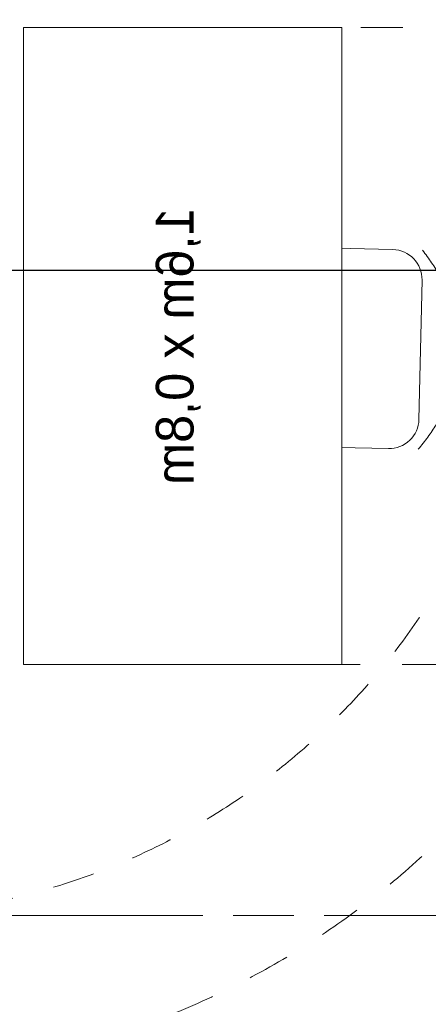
# Model space of a CAD drawing. Header units: millimetres. Extents: x -35957 to 57255, y -28270 to 35843.
# Tile 43 of 207: x 8293 to 9320, y -11970 to -9497. Entities that reach past the tile are written whole.
import ezdxf

# ---------------------------------------------------------------- set-up
doc = ezdxf.new("R2010")
doc.units = ezdxf.units.MM
doc.header["$LTSCALE"] = 100
doc.header["$PDMODE"] = 1
doc.header["$PDSIZE"] = -2
for name, pattern in [('[LS] ISO-08 Long Dashed Short Dashed', [9.143999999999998, 6.095999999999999, -0.7620000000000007, 1.524, -0.7619999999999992]), ('[LS] Type-1', [2.12, 1.06, -1.06]), ('Line Type1b', [2.1165312, 1.0580624, -1.0584688])]:
    doc.linetypes.add(name, pattern=pattern)
doc.layers.get('0').update_dxf_attribs({"lineweight": 5})
for name, color, linetype, lineweight in [('- 28_metselwerk', 7, 'Continuous', 18), ('5', 7, 'Continuous', 18), ('Geen', 7, 'Continuous', 9), ('Maatlijnen', 7, 'Continuous', 9), ('none', 7, 'Continuous', 13), ('none - none', 7, 'Continuous', 5), ('None-1', 7, 'Continuous', 9)]:
    doc.layers.add(name, color=color, linetype=linetype, lineweight=lineweight)
for name, color, linetype, lineweight, true_color in [('- 82 meubels', 7, 'Continuous', 5, 0x800080), ('Constructie _ STAAL', 6, 'Continuous', 5, 0xff00ff), ('Maatlijnen BOUWBESLUIT', 5, 'Continuous', 9, 0x0000ff)]:
    doc.layers.add(name, color=color, linetype=linetype, lineweight=lineweight, true_color=true_color)
doc.styles.add('Arial', font='Arial.ttf')
doc.styles.add('Century Gothic', font='Century-Gothic_9791.ttf')
doc.dimstyles.new('Arch', dxfattribs={"dimtxt": 151.5842013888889, "dimasz": 224.482421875, "dimexe": 317.5, "dimexo": 158.75, "dimgap": 158.75, "dimtad": 1, "dimdec": 4, "dimtxsty": 'Century Gothic', "dimblk": 'VW_SLASH-2', "dimblk1": 'VW_SLASH-2', "dimblk2": 'VW_SLASH-2', "dimcen": 0, "dimdle": 158.75, "dimazin": 0, "dimtfac": 1, "dimtdec": 4, "dimtix": 1, "dimtmove": 0, "dimatfit": 0, "dimldrblk": 'VW_FILLEDARROW', "dimfxl": 1, "dimfrac": 2, "dimtolj": 1, "dimarcsym": 0})
doc.dimstyles.new('Arch_PUUUR', dxfattribs={"dimtxt": 151.5842013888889, "dimasz": 70.693359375, "dimexe": 99.99999999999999, "dimexo": 159, "dimgap": 99.99999999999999, "dimtad": 1, "dimdec": 4, "dimtxsty": 'Century Gothic', "dimblk": 'VW_SLASH', "dimblk1": 'VW_SLASH', "dimblk2": 'VW_SLASH', "dimcen": 0, "dimdle": 99.99999999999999, "dimazin": 0, "dimtfac": 0.8, "dimtdec": 4, "dimtix": 1, "dimtmove": 0, "dimatfit": 0, "dimldrblk": 'VW_SLASH-1', "dimfxl": 1, "dimfrac": 2, "dimtolj": 1, "dimarcsym": 0})

# ---------------------------------------------------------------- blocks, each defined once
blk = doc.blocks.new('Groep-11')
at = {"color": 255, "linetype": 'Continuous', "lineweight": 18, "transparency": 33554687}
blk.add_wipeout([(11530.867597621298, -9667.798279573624), (11530.867597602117, -9671.543020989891), (11527.141274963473, -9823.494707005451), (11515.971265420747, -9975.081089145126), (11497.384422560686, -10125.937741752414), (11471.425430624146, -10275.70199349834), (11438.156697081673, -10424.013799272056), (11397.658202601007, -10570.51660575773), (11350.027308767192, -10714.858208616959), (11295.378524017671, -10856.691599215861), (11233.843228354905, -10995.67579886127), (11165.569357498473, -11131.476678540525), (11090.721047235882, -11263.767762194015), (11009.478238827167, -11392.231011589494), (10922.036246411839, -11516.557590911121), (10828.605287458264, -11636.448609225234), (10729.409977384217, -11751.615839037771), (10624.688789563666, -11861.782409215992), (10514.693482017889, -11966.68347060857), (10399.688492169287, -12066.066832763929), (10279.950301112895, -12159.693570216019), (10155.766768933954, -12247.338596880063), (10027.436442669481, -12328.791207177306), (9895.267838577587, -12403.85558258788), (9759.578700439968, -12472.351262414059), (9620.695235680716, -12534.113577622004), (9478.951331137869, -12588.994046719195), (9334.687750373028, -12636.860732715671), (9188.251314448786, -12677.598560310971), (9039.994068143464, -12711.109592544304), (8890.272433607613, -12737.313266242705), (8739.446353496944, -12756.146585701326), (8587.878425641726, -12767.564274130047), (8435.933031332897, -12771.538882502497), (1200.3792662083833, -13501.09986538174), (1200.3792662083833, -13400.59281629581), (8430.822789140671, -12671.547099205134), (8435.769630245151, -12671.539016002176), (8582.81356022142, -12667.692620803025), (8729.492200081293, -12656.643244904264), (8875.452922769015, -12638.417451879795), (9020.344827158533, -12613.059057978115), (9163.819581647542, -12580.629026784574), (9305.532261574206, -12541.205322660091), (9445.142178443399, -12494.88272330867), (9582.313698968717, -12441.772591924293), (9716.717051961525, -12382.002609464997), (9848.029121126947, -12315.716467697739), (9975.934221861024, -12243.073523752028), (10100.124860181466, -12164.24841701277), (10220.302471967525, -12079.430649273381), (10336.17814073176, -11988.82412915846), (10447.473292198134, -11892.646681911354), (10553.920364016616, -11791.129525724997), (10655.263449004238, -11684.516715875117), (10751.258910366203, -11573.06455799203), (10841.675967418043, -11457.040991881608), (10926.297250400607, -11336.724947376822), (11004.919323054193, -11212.40567376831), (11077.353171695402, -11084.382044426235), (11143.424659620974, -10952.96183828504), (11202.974945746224, -10818.460999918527), (11255.860866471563, -10681.202879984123), (11301.955279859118, -10541.517457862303), (11341.14737129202, -10399.740548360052), (11373.342919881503, -10256.212994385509), (11398.46452498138, -10111.279847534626), (11416.45179226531, -9965.289538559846), (11427.261478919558, -9818.593039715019), (11430.867597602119, -9671.543020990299), (9930.870935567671, 10328.412470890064), (9930.864339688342, 10332.06683627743), (9928.283864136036, 10430.085014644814), (9920.902487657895, 10527.858924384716), (9908.737951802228, 10625.153560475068), (9891.819494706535, 10721.73506985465), (9870.187780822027, 10817.371313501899), (9843.894803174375, 10911.832424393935), (9813.003758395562, 11004.891360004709), (9777.588894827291, 11096.324448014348), (9737.735334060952, 11185.911923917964), (9693.53886634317, 11273.43845924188), (9645.1057203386, 11358.693679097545), (9592.552307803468, 11441.472667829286), (9536.004943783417, 11521.576461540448), (9475.599543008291, 11598.8125263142), (9411.481293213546, 11672.995220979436), (9343.80430617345, 11743.946243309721), (9272.731247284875, 11811.495058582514), (9198.43294459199, 11875.479309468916), (9121.087978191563, 11935.745206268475), (9040.88225100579, 11992.147896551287), (8958.008541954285, 12044.551813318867), (8872.666042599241, 12092.831000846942), (8785.059878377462, 12136.869417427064), (8695.400615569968, 12176.56121427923), (8603.903755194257, 12211.810989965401), (8510.78921503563, 12242.534019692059), (8416.280801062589, 12268.656458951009), (8320.605669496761, 12290.11552100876), (8223.993780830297, 12306.859627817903), (8126.677347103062, 12318.84853398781), (8028.8902737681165, 12326.053423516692), (7930.867597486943, 12328.456979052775), (1200.3792662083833, 12328.456979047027), (1200.3792662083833, 12428.456979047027), (7930.867597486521, 12428.456979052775), (8033.791407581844, 12425.933245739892), (8136.46783458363, 12418.368111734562), (8238.650089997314, 12405.77976025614), (8340.09257309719, 12388.19844810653), (8440.5514612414, 12365.666432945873), (8539.785295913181, 12338.237871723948), (8637.555563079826, 12305.978690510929), (8733.62726647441, 12268.966426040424), (8827.769492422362, 12227.2900393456), (8919.75596485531, 12181.049701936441), (9009.365589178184, 12130.35655503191), (9096.382983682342, 12075.332442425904), (9180.598997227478, 12016.109617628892), (9261.811211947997, 11952.830425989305), (9339.824429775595, 11885.646962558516), (9414.451141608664, 11814.720706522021), (9485.511978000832, 11740.222133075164), (9552.836140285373, 11662.330303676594), (9616.26181109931, 11581.23243566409), (9675.636543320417, 11497.12345226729), (9730.817626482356, 11410.205514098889), (9781.672429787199, 11320.687533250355), (9828.07872089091, 11228.784671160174), (9869.924959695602, 11134.717821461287), (9907.11056644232, 11038.713079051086), (9939.546163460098, 10941.00119665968), (9967.153789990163, 10841.817030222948), (9989.867089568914, 10741.398974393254), (10007.631469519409, 10639.988389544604), (10020.404232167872, 10537.829021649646), (10028.154677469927, 10435.16641642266), (10030.864176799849, 10332.247329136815)], dxfattribs=at).dxf.layer = '- 28_metselwerk'
at = {"layer": '- 28_metselwerk', "linetype": 'Continuous', "lineweight": 9, "transparency": 33554687}
h = blk.add_hatch(dxfattribs=at)
h.set_pattern_fill('metselwerk', style=0, pattern_type=2)
h.set_pattern_definition([(45, (66410.58811447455, 23488.48869305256), (-63.63961030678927, 63.63961030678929), []), (45, (66387.47481728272, 23481.76536758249), (-63.63961030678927, 63.63961030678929), [])])
edge = h.paths.add_edge_path()
edge.add_arc((-4569.132402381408, 10328.45697898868), 2100.000000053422, 90.00000000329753, 179.8083648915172)
edge.add_line((-6669.120656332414, 10335.48075946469), (-9171.523896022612, -11126.87979634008))
edge.add_line((-9171.523896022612, -11126.87979634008), (-9171.523895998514, -11133.81935285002))
edge.add_arc((-6071.523896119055, -11133.81935293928), 3099.999999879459, 179.9999999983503, 270.0000000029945)
edge.add_line((-6071.52389595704, -14233.81935281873), (-6066.499542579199, -14233.81935283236))
edge.add_line((-6066.499542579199, -14233.81935283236), (8435.933031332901, -12771.53888250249))
edge.add_arc((8430.867597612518, -9671.543021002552), 3099.999999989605, 270.0936219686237, 360.000000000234)
edge.add_line((11530.86759760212, -9671.54302098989), (11530.8675976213, -9667.798279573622))
edge.add_line((11530.8675976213, -9667.798279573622), (10030.86417679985, 10332.24732913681))
edge.add_arc((7930.86759749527, 10328.45697908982), 2099.999999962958, 0.1034148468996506, 90.00000000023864)
edge.add_line((7930.867597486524, 12428.45697905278), (-4569.132402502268, 12428.4569790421))
edge = h.paths.add_edge_path()
edge.add_arc((-6071.523896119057, -11133.81935293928), 2999.999999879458, 179.9999999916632, 269.9999160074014)
edge.add_line((-6071.528293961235, -14133.81935281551), (8430.822789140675, -12671.54709920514))
edge.add_line((8430.822789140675, -12671.54709920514), (8435.769630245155, -12671.53901600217))
edge.add_arc((8430.867597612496, -9671.54302100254), 2999.999999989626, 270.0936219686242, 360.0000000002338)
edge.add_line((11430.86759760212, -9671.543020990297), (9930.870935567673, 10328.41247089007))
edge.add_line((9930.870935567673, 10328.41247089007), (9930.864339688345, 10332.06683627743))
edge.add_arc((7930.867597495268, 10328.45697908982), 1999.999999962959, 0.1034148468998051, 90.00000000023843)
edge.add_line((7930.867597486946, 12328.45697905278), (-4569.13240250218, 12328.4569790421))
edge.add_arc((-4569.132402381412, 10328.45697898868), 2000.000000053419, 90.00000000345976, 179.8083648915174)
edge.add_line((-6569.121215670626, 10335.14629372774), (-6569.140087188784, 10329.50403787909))
edge.add_line((-6569.140087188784, 10329.50403787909), (-9071.523896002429, -11132.68986513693))
edge.add_line((-9071.523896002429, -11132.68986513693), (-9071.523895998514, -11133.81935250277))
at = {"layer": '- 28_metselwerk', "color": 7, "linetype": 'Continuous', "lineweight": 18, "transparency": 33554687, "flags": 128}
for points in [[(-4569.132402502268, 12428.4569790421, 0.4132342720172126), (-6669.120656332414, 10335.48075946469), (-9171.523896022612, -11126.87979634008), (-9171.523895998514, -11133.81935285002, 0.4142135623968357), (-6071.52389595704, -14233.81935281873), (-6066.499542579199, -14233.81935283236), (8435.933031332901, -12771.53888250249, 0.4137350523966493), (11530.86759760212, -9671.54302098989), (11530.8675976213, -9667.798279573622), (10030.86417679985, 10332.24732913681, 0.4136850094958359), (7930.867597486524, 12428.45697905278)], [(-9071.523895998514, -11133.81935250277, 0.4142131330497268), (-6071.528293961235, -14133.81935281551), (8430.822789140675, -12671.54709920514), (8435.769630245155, -12671.53901600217, 0.4137350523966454), (11430.86759760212, -9671.543020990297), (9930.870935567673, 10328.41247089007), (9930.864339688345, 10332.06683627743, 0.413685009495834), (7930.867597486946, 12328.45697905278), (-4569.13240250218, 12328.4569790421, 0.4132342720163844), (-6569.121215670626, 10335.14629372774), (-6569.140087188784, 10329.50403787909), (-9071.523896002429, -11132.68986513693)]]:
    blk.add_lwpolyline(points, format="xyb", close=True, dxfattribs=at)
at = {"layer": 'none', "color": 7, "linetype": 'Continuous', "lineweight": 25, "transparency": 33554687, "flags": 128}
blk.add_lwpolyline([(11530.86759760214, -9671.54302098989), (11530.8675976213, -9667.798279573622), (10030.86417679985, 10332.24732913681, 0.4136850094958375), (7930.867597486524, 12428.45697905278), (-4569.132402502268, 12428.4569790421, 0.4132342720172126), (-6669.120656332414, 10335.48075946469), (-9171.523896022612, -11126.87979634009), (-9171.523895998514, -11133.81935285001, 0.4142135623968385), (-6071.52389595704, -14233.81935281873), (-6066.499542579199, -14233.81935283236), (8435.933031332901, -12771.53888250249, 0.4137350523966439)], format="xyb", close=True, dxfattribs=at)
at = {"color": 255, "linetype": 'Continuous', "lineweight": 25, "transparency": 33554687}
blk.add_wipeout([(11430.86759760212, -9671.543020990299), (11427.26147891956, -9818.593039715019), (11416.451792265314, -9965.289538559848), (11398.464524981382, -10111.279847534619), (11373.342919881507, -10256.212994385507), (11341.147371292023, -10399.74054836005), (11301.955279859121, -10541.517457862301), (11255.860866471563, -10681.20287998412), (11202.974945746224, -10818.460999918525), (11143.424659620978, -10952.961838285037), (11077.353171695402, -11084.382044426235), (11004.919323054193, -11212.405673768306), (10926.297250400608, -11336.724947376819), (10841.675967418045, -11457.04099188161), (10751.258910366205, -11573.06455799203), (10655.26344900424, -11684.516715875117), (10553.92036401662, -11791.129525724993), (10447.473292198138, -11892.64668191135), (10336.178140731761, -11988.82412915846), (10220.302471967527, -12079.43064927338), (10100.124860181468, -12164.248417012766), (9975.934221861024, -12243.07352375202), (9848.029121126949, -12315.716467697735), (9716.717051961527, -12382.002609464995), (9582.31369896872, -12441.772591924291), (9445.1421784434, -12494.882723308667), (9305.532261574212, -12541.20532266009), (9163.819581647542, -12580.629026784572), (9020.344827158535, -12613.059057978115), (8875.452922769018, -12638.417451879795), (8729.492200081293, -12656.643244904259), (8582.81356022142, -12667.692620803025), (8435.769630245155, -12671.53901600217), (8430.822789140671, -12671.547099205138), (1200.298397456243, -13400.600970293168), (1200.298397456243, -13360.398150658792), (8428.778692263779, -12631.550385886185), (8435.704269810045, -12631.539069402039), (8580.74102150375, -12627.746321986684), (8725.417697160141, -12616.851194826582), (8869.386706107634, -12598.879863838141), (9012.30215786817, -12573.875505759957), (9153.820693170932, -12541.898194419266), (9293.60230888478, -12503.024756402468), (9431.311174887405, -12457.34858647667), (9566.61644090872, -12404.979423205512), (9699.193031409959, -12346.043085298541), (9828.722426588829, -12280.68116932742), (9954.893427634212, -12209.05070953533), (10077.402904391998, -12131.323800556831), (10195.956523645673, -12047.687183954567), (10310.269456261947, -11958.3417995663), (10420.067061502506, -11863.502302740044), (10525.085546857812, -11763.39654861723), (10625.07260181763, -11658.265044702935), (10719.7880040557, -11548.36037303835), (10809.004196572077, -11433.946583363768), (10892.50683440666, -11315.298558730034), (10970.095299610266, -11192.701355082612), (11041.58318323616, -11066.449516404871), (11106.798733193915, -10936.846367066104), (11165.585266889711, -10804.203283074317), (11217.80154766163, -10668.838943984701), (11263.322124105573, -10531.078567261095), (11302.037631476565, -10391.25312692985), (11333.855054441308, -10249.698558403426), (11358.697950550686, -10106.754951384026), (11376.506633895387, -9962.76573278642), (11387.238318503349, -9818.076841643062), (11390.867221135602, -9673.035897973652), (9890.873639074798, 10326.878527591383), (9890.864404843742, 10331.994639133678), (9888.335538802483, 10428.052453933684), (9881.101789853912, 10523.870885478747), (9869.180544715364, 10619.219628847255), (9852.600456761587, 10713.869508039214), (9831.401377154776, 10807.593026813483), (9805.634259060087, 10900.164915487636), (9775.361035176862, 10991.362672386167), (9740.65446887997, 11080.967098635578), (9701.597979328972, 11168.762825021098), (9658.285440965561, 11254.538829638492), (9610.820957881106, 11338.088945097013), (9559.318613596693, 11419.212354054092), (9503.902196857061, 11497.714071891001), (9444.70490409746, 11573.405415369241), (9381.869019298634, 11646.104456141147), (9315.545571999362, 11715.636458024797), (9245.893974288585, 11781.834296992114), (9173.081637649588, 11844.538862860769), (9097.283570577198, 11903.599441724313), (9018.681957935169, 11958.874078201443), (8937.465723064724, 12010.229916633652), (8853.830073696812, 12057.543520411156), (8767.976032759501, 12100.70116865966), (8680.10995520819, 12139.599129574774), (8590.443032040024, 12174.143909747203), (8499.190782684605, 12204.252478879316), (8406.57253699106, 12229.85246935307), (8312.810908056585, 12250.882350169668), (8218.131257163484, 12267.291574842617), (8122.761152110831, 12279.040702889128), (8026.929820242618, 12286.101494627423), (7930.867597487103, 12288.456979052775), (1200.298397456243, 12288.456979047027), (1200.298397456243, 12328.456979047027), (7930.867597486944, 12328.456979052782), (8028.890273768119, 12326.053423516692), (8126.677347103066, 12318.848533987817), (8223.993780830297, 12306.85962781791), (8320.605669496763, 12290.11552100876), (8416.280801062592, 12268.656458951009), (8510.789215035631, 12242.534019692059), (8603.903755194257, 12211.810989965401), (8695.400615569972, 12176.561214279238), (8785.059878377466, 12136.869417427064), (8872.666042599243, 12092.831000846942), (8958.008541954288, 12044.551813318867), (9040.88225100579, 11992.147896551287), (9121.087978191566, 11935.745206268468), (9198.43294459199, 11875.479309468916), (9272.731247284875, 11811.495058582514), (9343.804306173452, 11743.946243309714), (9411.481293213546, 11672.995220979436), (9475.599543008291, 11598.8125263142), (9536.004943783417, 11521.576461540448), (9592.552307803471, 11441.472667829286), (9645.1057203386, 11358.693679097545), (9693.538866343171, 11273.438459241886), (9737.735334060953, 11185.91192391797), (9777.588894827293, 11096.324448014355), (9813.003758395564, 11004.891360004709), (9843.894803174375, 10911.832424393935), (9870.18778082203, 10817.371313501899), (9891.819494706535, 10721.73506985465), (9908.737951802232, 10625.153560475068), (9920.902487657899, 10527.858924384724), (9928.283864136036, 10430.085014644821), (9930.864339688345, 10332.06683627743), (9930.87093556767, 10328.412470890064)], dxfattribs=at).dxf.layer = 'none'
at = {"layer": 'none', "linetype": 'Continuous', "lineweight": 0, "true_color": 0xffffcc, "transparency": 33554687}
h = blk.add_hatch(color=7, dxfattribs=at)
edge = h.paths.add_edge_path()
edge.add_line((-6529.121439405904, 10335.01250743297), (-6529.147859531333, 10327.11334924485))
edge.add_line((-6529.147859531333, 10327.11334924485), (-9031.523655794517, -11135.01183253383))
edge.add_arc((-6071.523896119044, -11133.81935293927), 2959.999999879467, 180.0230824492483, 269.961109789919)
edge.add_line((-6073.533032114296, -14093.81867095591), (8428.778692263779, -12631.55038588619))
edge.add_line((8428.778692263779, -12631.55038588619), (8435.704269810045, -12631.53906940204))
edge.add_arc((8430.86759761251, -9671.543021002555), 2959.999999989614, 270.0936219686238, 359.9711028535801)
edge.add_line((11390.86722113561, -9673.035897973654), (9890.873639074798, 10326.87852759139))
edge.add_line((9890.873639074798, 10326.87852759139), (9890.864404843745, 10331.99463913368))
edge.add_arc((7930.867597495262, 10328.45697908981), 1959.999999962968, 0.1034148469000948, 90.00000000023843)
edge.add_line((7930.867597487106, 12288.45697905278), (-4569.132402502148, 12288.4569790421))
edge.add_arc((-4569.132402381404, 10328.45697898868), 1960.000000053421, 90.00000000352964, 179.8083648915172)
edge = h.paths.add_edge_path()
edge.add_arc((-6071.523896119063, -11133.81935293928), 2724.999999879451, 180.3052264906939, 269.716111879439)
edge.add_line((-6085.025622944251, -13858.785903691), (8416.769623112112, -12396.56969513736))
edge.add_line((8416.769623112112, -12396.56969513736), (8435.32027725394, -12396.53938312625))
edge.add_arc((8430.867597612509, -9671.543021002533), 2724.999999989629, 270.0936219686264, 359.788669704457)
edge.add_line((11155.84906167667, -9681.593914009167), (9655.889522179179, 10317.86661071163))
edge.add_line((9655.889522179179, 10317.86661071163), (9655.864787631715, 10331.57048091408))
edge.add_arc((7930.867597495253, 10328.45697908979), 1724.999999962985, 0.1034148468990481, 90.00000000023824)
edge.add_line((7930.867597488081, 12053.45697905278), (-4569.132402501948, 12053.4569790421))
edge.add_arc((-4569.13240238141, 10328.45697898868), 1725.000000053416, 90.00000000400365, 179.8083648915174)
edge.add_line((-6294.122753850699, 10334.22651295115), (-6294.193522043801, 10313.06805351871))
edge.add_line((-6294.193522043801, 10313.06805351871), (-8796.485229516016, -11148.33592397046))
edge.add_line((-8796.485229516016, -11148.33592397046), (-8796.485229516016, -11148.33592397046))
at = {"layer": 'none', "linetype": 'Continuous', "lineweight": 5, "true_color": 0x777777, "transparency": 33554687}
h = blk.add_hatch(dxfattribs=at)
h.set_pattern_fill('#isolatie-persing', color=8, style=0, pattern_type=2)
h.set_pattern_definition([(45, (1.433159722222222, 1.322916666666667), (-17.67766952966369, 17.67766952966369), []), (135, (-2.866319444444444, 2.866319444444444), (-17.67766952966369, -17.67766952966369), [])])
edge = h.paths.add_edge_path()
edge.add_line((-6529.121439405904, 10335.01250743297), (-6529.147859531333, 10327.11334924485))
edge.add_line((-6529.147859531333, 10327.11334924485), (-9031.523655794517, -11135.01183253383))
edge.add_arc((-6071.523896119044, -11133.81935293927), 2959.999999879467, 180.0230824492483, 269.961109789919)
edge.add_line((-6073.533032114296, -14093.81867095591), (8428.778692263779, -12631.55038588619))
edge.add_line((8428.778692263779, -12631.55038588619), (8435.704269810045, -12631.53906940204))
edge.add_arc((8430.86759761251, -9671.543021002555), 2959.999999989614, 270.0936219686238, 359.9711028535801)
edge.add_line((11390.86722113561, -9673.035897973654), (9890.873639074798, 10326.87852759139))
edge.add_line((9890.873639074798, 10326.87852759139), (9890.864404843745, 10331.99463913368))
edge.add_arc((7930.867597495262, 10328.45697908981), 1959.999999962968, 0.1034148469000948, 90.00000000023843)
edge.add_line((7930.867597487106, 12288.45697905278), (-4569.132402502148, 12288.4569790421))
edge.add_arc((-4569.132402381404, 10328.45697898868), 1960.000000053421, 90.00000000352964, 179.8083648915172)
edge = h.paths.add_edge_path()
edge.add_arc((-6071.523896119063, -11133.81935293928), 2724.999999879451, 180.3052264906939, 269.716111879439)
edge.add_line((-6085.025622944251, -13858.785903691), (8416.769623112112, -12396.56969513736))
edge.add_line((8416.769623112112, -12396.56969513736), (8435.32027725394, -12396.53938312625))
edge.add_arc((8430.867597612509, -9671.543021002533), 2724.999999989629, 270.0936219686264, 359.788669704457)
edge.add_line((11155.84906167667, -9681.593914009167), (9655.889522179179, 10317.86661071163))
edge.add_line((9655.889522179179, 10317.86661071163), (9655.864787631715, 10331.57048091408))
edge.add_arc((7930.867597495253, 10328.45697908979), 1724.999999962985, 0.1034148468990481, 90.00000000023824)
edge.add_line((7930.867597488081, 12053.45697905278), (-4569.132402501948, 12053.4569790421))
edge.add_arc((-4569.13240238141, 10328.45697898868), 1725.000000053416, 90.00000000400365, 179.8083648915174)
edge.add_line((-6294.122753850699, 10334.22651295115), (-6294.193522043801, 10313.06805351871))
edge.add_line((-6294.193522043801, 10313.06805351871), (-8796.485229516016, -11148.33592397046))
edge.add_line((-8796.485229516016, -11148.33592397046), (-8796.485229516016, -11148.33592397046))
at = {"layer": 'none', "linetype": 'Continuous', "lineweight": 0, "true_color": 0xbbbbbb, "transparency": 33554687}
h = blk.add_hatch(color=9, dxfattribs=at)
edge = h.paths.add_edge_path()
edge.add_line((-6294.122753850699, 10334.22651295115), (-6294.193522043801, 10313.06805351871))
edge.add_line((-6294.193522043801, 10313.06805351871), (-8796.485229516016, -11148.33592397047))
edge.add_arc((-6071.523896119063, -11133.81935293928), 2724.999999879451, 180.3052264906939, 269.716111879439)
edge.add_line((-6085.025622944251, -13858.785903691), (8416.769623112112, -12396.56969513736))
edge.add_line((8416.769623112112, -12396.56969513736), (8435.32027725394, -12396.53938312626))
edge.add_arc((8430.867597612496, -9671.543021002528), 2724.999999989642, 270.0936219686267, 359.7886697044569)
edge.add_line((11155.84906167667, -9681.593914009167), (9655.889522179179, 10317.86661071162))
edge.add_line((9655.889522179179, 10317.86661071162), (9655.864787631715, 10331.57048091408))
edge.add_arc((7930.86759749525, 10328.45697908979), 1724.999999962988, 0.1034148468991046, 90.00000000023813)
edge.add_line((7930.867597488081, 12053.45697905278), (-4569.132402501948, 12053.4569790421))
edge.add_arc((-4569.13240238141, 10328.45697898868), 1725.000000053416, 90.00000000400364, 179.8083648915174)
edge = h.paths.add_edge_path()
edge.add_arc((-6071.523896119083, -11133.8193529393), 2699.999999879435, 180.3373939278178, 269.6881800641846, ccw=False)
edge.add_line((-8771.477083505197, -11149.71857532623), (-6269.198379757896, 10311.57387312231))
edge.add_line((-6269.198379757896, 10311.57387312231), (-6269.122893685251, 10334.14289651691))
edge.add_arc((-4569.1324023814, 10328.45697898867), 1700.000000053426, 90.0000000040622, 179.8083648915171, ccw=False)
edge.add_line((-4569.132402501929, 12028.4569790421), (7930.867597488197, 12028.45697905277))
edge.add_arc((7930.867597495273, 10328.45697908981), 1699.999999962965, 0.10341484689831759, 90.00000000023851, ccw=False)
edge.add_line((9630.864828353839, 10331.52535769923), (9630.891211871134, 10316.90789614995))
edge.add_line((9630.891211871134, 10316.90789614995), (11130.84543884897, -9682.481794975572))
edge.add_arc((8430.867597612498, -9671.543021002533), 2699.999999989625, 270.09362196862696, 359.7678713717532, ccw=False)
edge.add_line((8435.279426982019, -12371.53941650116), (8415.492062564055, -12371.57174931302))
edge.add_line((8415.492062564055, -12371.57174931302), (-6086.217991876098, -13833.77936799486))
at = {"layer": 'none', "color": 7, "linetype": 'Continuous', "lineweight": 25, "transparency": 33554687, "flags": 128}
for points in [[(-6569.121215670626, 10335.14629372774), (-6569.140087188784, 10329.50403787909), (-9071.523896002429, -11132.68986513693), (-9071.523895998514, -11133.81935250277, 0.4142131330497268), (-6071.528293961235, -14133.81935281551), (8430.822789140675, -12671.54709920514), (8435.769630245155, -12671.53901600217, 0.4137350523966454), (11430.86759760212, -9671.543020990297), (9930.870935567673, 10328.41247089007), (9930.864339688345, 10332.06683627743, 0.413685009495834), (7930.867597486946, 12328.45697905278), (-4569.13240250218, 12328.4569790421, 0.4132342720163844)], [(-9031.523655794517, -11135.01183253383), (-6529.147859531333, 10327.11334924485), (-6529.121439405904, 10335.01250743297, -0.4132342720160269), (-4569.132402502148, 12288.4569790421), (7930.867597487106, 12288.45697905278, -0.4136850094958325), (9890.864404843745, 10331.99463913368), (9890.873639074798, 10326.87852759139), (11390.86722113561, -9673.035897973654, -0.4135873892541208), (8435.704269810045, -12631.53906940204), (8428.778692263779, -12631.55038588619), (-6073.533032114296, -14093.81867095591, -0.4138967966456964)], [(-6529.121439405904, 10335.01250743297), (-6529.147859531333, 10327.11334924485), (-9031.523655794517, -11135.01183253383, 0.4138967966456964), (-6073.533032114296, -14093.81867095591), (8428.778692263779, -12631.55038588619), (8435.704269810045, -12631.53906940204, 0.4135873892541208), (11390.86722113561, -9673.035897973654), (9890.873639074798, 10326.87852759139), (9890.864404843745, 10331.99463913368, 0.4136850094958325), (7930.867597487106, 12288.45697905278), (-4569.132402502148, 12288.4569790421, 0.4132342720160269)], [(-8796.485229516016, -11148.33592397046, 0.4112052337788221), (-6085.025622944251, -13858.785903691), (8416.769623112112, -12396.56969513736), (8435.32027725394, -12396.53938312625, 0.4126555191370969), (11155.84906167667, -9681.593914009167), (9655.889522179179, 10317.86661071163), (9655.864787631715, 10331.57048091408, 0.4136850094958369), (7930.867597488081, 12053.45697905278), (-4569.132402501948, 12053.4569790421, 0.4132342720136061), (-6294.122753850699, 10334.22651295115), (-6294.193522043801, 10313.06805351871), (-8796.485229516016, -11148.33592397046)], [(-6294.122753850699, 10334.22651295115), (-6294.193522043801, 10313.06805351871), (-8796.485229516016, -11148.33592397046, 0.4112052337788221), (-6085.025622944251, -13858.785903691), (8416.769623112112, -12396.56969513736), (8435.32027725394, -12396.53938312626, 0.412655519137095), (11155.84906167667, -9681.593914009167), (9655.889522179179, 10317.86661071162), (9655.864787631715, 10331.57048091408, 0.4136850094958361), (7930.867597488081, 12053.45697905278), (-4569.132402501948, 12053.4569790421, 0.4132342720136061)], [(-6086.217991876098, -13833.77936799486, -0.4108986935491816), (-8771.477083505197, -11149.71857532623), (-6269.198379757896, 10311.57387312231), (-6269.122893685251, 10334.14289651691, -0.4132342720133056), (-4569.132402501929, 12028.4569790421), (7930.867597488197, 12028.45697905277, -0.413685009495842), (9630.864828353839, 10331.52535769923), (9630.891211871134, 10316.90789614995), (11130.84543884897, -9682.481794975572, -0.4125493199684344), (8435.279426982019, -12371.53941650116), (8415.492062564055, -12371.57174931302)]]:
    blk.add_lwpolyline(points, format="xyb", close=True, dxfattribs=at)
at = {"color": 255, "linetype": 'Continuous', "lineweight": 25, "transparency": 33554687}
blk.add_wipeout([(11130.845438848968, -9682.481794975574), (11127.081893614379, -9814.471219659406), (11116.86985721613, -9946.11880533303), (11100.233753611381, -10077.109692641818), (11077.213371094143, -10207.130592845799), (11047.86376713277, -10335.8705371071), (11012.255136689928, -10463.021620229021), (10970.472644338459, -10588.279737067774), (10922.616220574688, -10711.34530985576), (10868.800322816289, -10831.924004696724), (10809.153661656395, -10949.7274355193), (10743.818893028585, -11064.473853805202), (10672.952277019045, -11175.888822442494), (10596.723304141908, -11283.705872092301), (10515.314289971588, -11387.66713849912), (10428.919939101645, -11487.52397922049), (10337.746879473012, -11583.037568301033), (10242.013168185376, -11673.979467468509), (10141.947769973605, -11760.132172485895), (10037.790009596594, -11841.289633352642), (9929.788999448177, -11917.257747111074), (9818.20304375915, -11987.854822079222), (9703.299020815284, -12052.9120123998), (9585.35174466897, -12112.273721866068), (9464.643307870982, -12165.797976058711), (9341.462406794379, -12213.35676190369), (9216.10365116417, -12254.836333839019), (9088.8668594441, -12290.13748585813), (8960.05634176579, -12319.175788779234), (8829.980172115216, -12341.88179217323), (8698.949451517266, -12358.201190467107), (8567.277563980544, -12368.094952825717), (8435.279426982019, -12371.539416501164), (8415.492062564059, -12371.571749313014), (199.46503116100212, -13199.993864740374), (199.46503116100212, -2300.7500345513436), (1498.0415423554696, -2300.7500345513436), (1498.0375632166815, 5959.85882332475), (199.46503116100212, 5959.858823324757), (199.46503116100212, 12028.456979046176), (7930.867597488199, 12028.456979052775), (8014.186872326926, 12026.413956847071), (8097.305884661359, 12020.289800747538), (8180.024853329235, 12010.099230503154), (8262.144958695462, 11995.866739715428), (8343.468820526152, 11977.626536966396), (8423.800972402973, 11955.422463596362), (8502.94833153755, 11929.307888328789), (8580.720662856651, 11899.34557899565), (8656.931036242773, 11865.607551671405), (8731.39627583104, 11828.174897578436), (8803.93740028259, 11787.137588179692), (8874.380052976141, 11742.594258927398), (8942.554921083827, 11694.65197218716), (9008.298142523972, 11643.425959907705), (9071.451699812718, 11589.039346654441), (9131.863799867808, 11531.62285367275), (9189.389238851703, 11471.314484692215), (9243.88975117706, 11408.259194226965), (9295.23434183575, 11342.608539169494), (9343.299601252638, 11274.520314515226), (9387.970001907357, 11204.158174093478), (9429.1381760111, 11131.6912372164), (9466.705173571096, 11057.293682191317), (9500.580700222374, 10981.144327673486), (9530.683334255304, 10903.42620286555), (9556.94072231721, 10824.326107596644), (9579.28975331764, 10744.034163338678), (9597.676710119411, 10662.743356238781), (9612.057398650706, 10580.649073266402), (9622.397254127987, 10497.948632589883), (9628.671424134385, 10414.840809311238), (9630.86482835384, 10331.525357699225), (9630.891211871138, 10316.90789614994)], dxfattribs=at).dxf.layer = 'none'
at = {"layer": 'none', "color": 7, "linetype": 'Continuous', "lineweight": 25, "transparency": 33554687, "flags": 128}
blk.add_lwpolyline([(-6269.122893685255, 10334.14289651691), (-6269.198379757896, 10311.57387312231), (-8771.477083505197, -11149.71857532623, 0.4108986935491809), (-6086.217991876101, -13833.77936799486), (8415.492062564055, -12371.57174931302), (8435.279426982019, -12371.53941650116, 0.4125493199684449), (11130.84543884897, -9682.481794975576), (9630.891211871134, 10316.90789614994), (9630.864828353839, 10331.52535769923, 0.4136850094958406), (7930.867597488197, 12028.45697905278), (-4569.132402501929, 12028.4569790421, 0.4132342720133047)], format="xyb", close=True, dxfattribs=at)
blk = doc.blocks.new('stoel')
at = {"color": 255, "linetype": 'Continuous', "lineweight": 5, "transparency": 33554687}
blk.add_wipeout([(236, -203), (172.62680041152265, -245.06667952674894), (109.5030864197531, -274.721450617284), (46.62885802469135, -291.96431327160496), (-15.995884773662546, -296.7952674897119), (-78.37114197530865, -289.2143132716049), (-140.49691358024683, -269.221450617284), (-202.37319958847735, -236.816679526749), (-264, -191.99999999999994)], dxfattribs=at).dxf.layer = 'None-1'
at = {"layer": 'None-1', "color": 253, "linetype": 'Continuous', "lineweight": 5, "true_color": 0xaaaaaa, "transparency": 33554687}
blk.add_open_spline([(235.9999999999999, -203), (-17.9917695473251, -396.0905349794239), (-264, -192)], degree=2, dxfattribs=at)
at = {"color": 255, "linetype": 'Continuous', "lineweight": 5, "transparency": 33554687}
blk.add_wipeout([(240.49999999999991, -3), (243.31208365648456, 121.98149584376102), (242.19966536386, 136.6465988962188), (238.24671725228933, 150.81264715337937), (231.60524526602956, 163.9349019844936), (222.53063935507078, 175.50876260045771), (211.37185275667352, 185.08916988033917), (198.55798341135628, 192.30772059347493), (184.5817735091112, 196.88683390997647), (169.98066167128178, 198.65042544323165), (-5.000000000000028, 202.49999999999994), (-180.05560643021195, 206.35122334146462), (-194.71092342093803, 205.23310175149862), (-208.8667549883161, 201.27823833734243), (-221.97944544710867, 194.63851990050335), (-233.5454010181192, 185.5689452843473), (-243.12043038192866, 174.4178321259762), (-250.33680387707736, 161.61343969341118), (-254.91737618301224, 147.64752155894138), (-256.6862301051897, 133.05643976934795), (-259.5, 8), (-262.3120836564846, -116.98149584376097), (-261.19966536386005, -131.6465988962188), (-257.2467172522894, -145.81264715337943), (-250.6052452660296, -158.9349019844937), (-241.53063935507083, -170.50876260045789), (-230.37185275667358, -180.08916988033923), (-217.55798341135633, -187.3077205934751), (-203.58177350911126, -191.8868339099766), (-188.98066167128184, -193.65042544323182), (-14.000000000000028, -197.5), (161.0556064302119, -201.3512233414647), (175.71092342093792, -200.2331017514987), (189.86675498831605, -196.27823833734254), (202.97944544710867, -189.63851990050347), (214.54540101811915, -180.56894528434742), (224.1204303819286, -169.41783212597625), (231.3368038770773, -156.61343969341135), (235.91737618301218, -142.64752155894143), (237.6862301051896, -128.05643976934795)], dxfattribs=at).dxf.layer = 'None-1'
at = {"layer": 'None-1', "color": 253, "linetype": 'Continuous', "lineweight": 5, "true_color": 0xaaaaaa, "transparency": 33554687, "flags": 128}
blk.add_lwpolyline([(243.3120836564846, 121.981495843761, 0.4143599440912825), (169.9806616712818, 198.6504254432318), (-180.0556064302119, 206.3512233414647, 0.4140671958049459), (-256.6862301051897, 133.0564397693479), (-262.3120836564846, -116.981495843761, 0.4143599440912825), (-188.9806616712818, -193.6504254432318), (161.0556064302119, -201.3512233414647, 0.4140671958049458), (237.6862301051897, -128.0564397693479)], format="xyb", close=True, dxfattribs=at)
blk = doc.blocks.new('Groep-14')
at = {"layer": 'None-1', "color": 7, "transparency": 33554687, "xscale": -1, "rotation": 90}
blk.add_blockref('stoel', (0, -5), dxfattribs=at)
at = {"color": 255, "linetype": 'Continuous', "lineweight": 9, "transparency": 33554687}
blk.add_wipeout([(-800, -800), (-800, 800), (0, 800), (0, -800)], dxfattribs=at).dxf.layer = 'none'
at = {"layer": 'none', "color": 8, "linetype": 'Continuous', "lineweight": 9, "true_color": 0x777777, "transparency": 33554687, "flags": 128}
blk.add_lwpolyline([(-800, -800), (-800, 800), (0, 800), (0, -800)], close=True, dxfattribs=at)
blk = doc.blocks.new('Symbol-42')
at = {"layer": 'none', "color": 7, "transparency": 33554687}
blk.add_blockref('Groep-14', (0, 0), dxfattribs=at)
at = {"layer": 'none', "color": 5, "true_color": 0x0000ff, "transparency": 33554687, "insert": (626.155707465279, 0), "char_height": 94.74012586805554, "attachment_point": 2, "rotation": 90, "line_spacing_factor": 1.026243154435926, "style": 'Century Gothic'}
blk.add_mtext('1,6m x 1,0m', dxfattribs=at)
at = {"layer": 'none - none', "color": 5, "linetype": 'Line Type1b', "lineweight": 5, "true_color": 0x0000ff, "transparency": 33554687, "flags": 128}
blk.add_lwpolyline([(1000, -800), (0, -800), (0, 800), (1000, 800)], close=True, dxfattribs=at)
at = {"layer": 'none', "color": 5, "true_color": 0x0000ff, "transparency": 33554687, "insert": (-467.7842642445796, 0), "char_height": 94.74012586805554, "attachment_point": 2, "rotation": 90, "line_spacing_factor": 1.026243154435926, "style": 'Century Gothic'}
blk.add_mtext('1,6m x 0,8m', dxfattribs=at)
blk = doc.blocks.new('Groep-94')
at = {"layer": 'none', "color": 7, "linetype": '[LS] Type-1', "lineweight": 5, "transparency": 33554687, "flags": 128}
for points in [[(-4611.768515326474, -12147.76141063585, -0.4138929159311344), (-6711.767256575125, -10050.06065745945), (-7211.768515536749, 11949.95883186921), (-7211.768515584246, 11952.2303873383, -0.4142135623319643), (-4111.768515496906, 15052.23038734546), (-4107.774927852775, 15052.23038727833), (8392.257755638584, 14052.23597475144, -0.4138332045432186), (11488.23148450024, 10952.2385893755), (11488.23148443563, 10948.67170467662), (9988.22838115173, -10051.37174374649, -0.4137101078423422), (7888.231484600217, -12147.76141063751)], [(-6311.777204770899, -10040.75557562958), (-6811.760362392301, 11958.86568436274, -0.4122296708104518), (-4123.434253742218, 14652.2051854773), (8376.024066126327, 13652.25672166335), (8391.738236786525, 13652.23631212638, -0.4127036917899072), (11088.211380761, 10962.65779227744), (9588.252909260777, -10036.76081117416), (9588.228972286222, -10050.68406122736, -0.4137101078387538), (7888.231484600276, -11747.76141063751), (-4611.768515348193, -11747.76141063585, -0.413892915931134), (-6311.767496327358, -10049.62270571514)]]:
    blk.add_lwpolyline(points, format="xyb", close=True, dxfattribs=at)
blk = doc.blocks.new('VW_SLASH-2')
at = {"color": 0, "linetype": 'ByBlock', "lineweight": -2, "transparency": 16777216}
blk.add_line((0.707182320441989, 0), (-1, 0), dxfattribs=at)
at = {"color": 0, "linetype": 'Continuous', "lineweight": 20, "transparency": 16777216, "flags": 128}
blk.add_lwpolyline([(0.5000534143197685, 0.5000534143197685), (-0.5000534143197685, -0.5000534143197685)], dxfattribs=at)
blk = doc.blocks.new('*D109')
at = {"layer": 'Defpoints', "color": 0, "transparency": 33554687}
for p in [(9588.228972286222, -10050.68406122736), (5020.635039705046, -14112.09889928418), (5020.635039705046, -14831.57389928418)]:
    blk.add_point(p, dxfattribs=at)
at = {"layer": 'Maatlijnen', "color": 0, "lineweight": -2, "transparency": 33554687}
blk.add_line((9363.746550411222, -14831.57389928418), (5245.117461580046, -14831.57389928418), dxfattribs=at)
at = {"layer": 'Maatlijnen', "color": 0, "lineweight": -2, "xscale": 224.482421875, "yscale": 224.482421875, "zscale": 224.482421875, "rotation": 180}
blk.add_blockref('VW_SLASH-2', (5020.635039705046, -14831.57389928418), dxfattribs=at)
at = {"layer": 'Maatlijnen', "color": 0, "lineweight": -2, "xscale": 224.482421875, "yscale": 224.482421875, "zscale": 224.482421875}
blk.add_blockref('VW_SLASH-2', (9588.228972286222, -14831.57389928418), dxfattribs=at)
at = {"layer": 'Maatlijnen', "color": 0, "lineweight": 9, "transparency": 33554687, "insert": (7304.432005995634, -14701.96900766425), "char_height": 151.5842013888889, "attachment_point": 5, "style": 'Century Gothic'}
blk.add_mtext('\\A1;4568', dxfattribs=at)
blk = doc.blocks.new('VW_FILLEDARROW')
at = {"color": 0, "linetype": 'Continuous', "lineweight": 5, "transparency": 16777216, "flags": 128}
blk.add_lwpolyline([(-1.414364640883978, 0.3789778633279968), (0, 0), (-1.414364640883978, -0.3789778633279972)], close=True, dxfattribs=at)
blk = doc.blocks.new('*D243')
at = {"layer": 'Defpoints', "color": 0, "transparency": 33554687}
for p in [(11530.8675976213, -9667.798279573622), (-9171.523895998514, -11133.81935285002), (-9171.523895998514, -15582.09889928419)]:
    blk.add_point(p, dxfattribs=at)
at = {"layer": 'Maatlijnen', "color": 0, "lineweight": -2, "transparency": 33554687}
blk.add_line((11306.3851757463, -15582.09889928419), (-8947.041474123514, -15582.09889928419), dxfattribs=at)
at = {"layer": 'Maatlijnen', "color": 0, "lineweight": -2, "xscale": 224.482421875, "yscale": 224.482421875, "zscale": 224.482421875, "rotation": 180}
blk.add_blockref('VW_SLASH-2', (-9171.523895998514, -15582.09889928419), dxfattribs=at)
at = {"layer": 'Maatlijnen', "color": 0, "lineweight": -2, "xscale": 224.482421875, "yscale": 224.482421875, "zscale": 224.482421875}
blk.add_blockref('VW_SLASH-2', (11530.8675976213, -15582.09889928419), dxfattribs=at)
at = {"layer": 'Maatlijnen', "color": 0, "lineweight": 9, "transparency": 33554687, "insert": (1179.671850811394, -15452.49400766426), "char_height": 151.5842013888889, "attachment_point": 5, "style": 'Century Gothic'}
blk.add_mtext('\\A1;20702', dxfattribs=at)
blk = doc.blocks.new('*D245')
at = {"layer": 'Defpoints', "color": 0, "transparency": 33554687}
for p in [(7679.761207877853, 12428.4569790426), (12440.63503970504, 12428.4569790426), (8435.933031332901, -12771.53888250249)]:
    blk.add_point(p, dxfattribs=at)
at = {"layer": 'Maatlijnen', "color": 0, "lineweight": -2, "transparency": 33554687}
blk.add_line((12440.63503970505, -12547.05646062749), (12440.63503970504, 12203.9745571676), dxfattribs=at)
at = {"layer": 'Maatlijnen', "color": 0, "lineweight": -2, "xscale": 224.482421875, "yscale": 224.482421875, "zscale": 224.482421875}
for p, rotation in [((12440.63503970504, 12428.4569790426), 90.00000000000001), ((12440.63503970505, -12771.53888250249), 270)]:
    blk.add_blockref('VW_SLASH-2', p, dxfattribs=dict(at, rotation=rotation))
at = {"layer": 'Maatlijnen', "color": 0, "lineweight": 9, "transparency": 33554687, "insert": (12311.03014808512, -171.5409517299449), "char_height": 151.5842013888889, "attachment_point": 5, "rotation": 90.00000000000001, "style": 'Century Gothic'}
blk.add_mtext('\\A1;25200', dxfattribs=at)
blk = doc.blocks.new('VW_SLASH')
at = {"color": 0, "linetype": 'ByBlock', "lineweight": -2, "transparency": 16777216}
blk.add_line((1.4145600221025, 0), (-1, 0), dxfattribs=at)
at = {"color": 0, "linetype": 'Continuous', "lineweight": 20, "transparency": 16777216, "flags": 128}
blk.add_lwpolyline([(0.5000919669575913, 0.5000919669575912), (-0.5000919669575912, -0.5000919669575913)], dxfattribs=at)
blk = doc.blocks.new('*D436')
at = {"layer": 'Defpoints', "color": 0, "transparency": 33554687}
for p in [(2822.667243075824, -9497.213167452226), (11097.66724307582, -10110.57330499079), (2822.667243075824, -10126.83278765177)]:
    blk.add_point(p, dxfattribs=at)
at = {"layer": 'Maatlijnen BOUWBESLUIT', "color": 0, "lineweight": -2, "transparency": 33554687}
blk.add_line((11026.97388370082, -10126.83278765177), (2893.360602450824, -10126.83278765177), dxfattribs=at)
at = {"layer": 'Maatlijnen BOUWBESLUIT', "color": 0, "lineweight": -2, "xscale": 70.693359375, "yscale": 70.693359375, "zscale": 70.693359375, "rotation": 180}
blk.add_blockref('VW_SLASH', (2822.667243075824, -10126.83278765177), dxfattribs=at)
at = {"layer": 'Maatlijnen BOUWBESLUIT', "color": 0, "lineweight": -2, "xscale": 70.693359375, "yscale": 70.693359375, "zscale": 70.693359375}
blk.add_blockref('VW_SLASH', (11097.66724307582, -10126.83278765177), dxfattribs=at)
at = {"layer": 'Maatlijnen BOUWBESLUIT', "color": 0, "lineweight": 5, "transparency": 33554687, "insert": (6960.167243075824, -10025.42387900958), "char_height": 100.6886574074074, "attachment_point": 5, "style": 'Arial'}
blk.add_mtext('\\A1;8275', dxfattribs=at)
blk = doc.blocks.new('VW_SLASH-1')
at = {"color": 0, "linetype": 'ByBlock', "lineweight": -2, "transparency": 16777216}
blk.add_line((1.4145600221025, 0), (-1, 0), dxfattribs=at)
at = {"color": 0, "linetype": 'Continuous', "lineweight": 20, "transparency": 16777216, "flags": 128}
blk.add_lwpolyline([(0.7505256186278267, 0.7505256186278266), (-0.7505256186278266, -0.7505256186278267)], dxfattribs=at)
blk = doc.blocks.new('Groep-326')
at = {"layer": 'Geen', "color": 5, "linetype": '[LS] ISO-08 Long Dashed Short Dashed', "lineweight": 5, "true_color": 0x0000ff, "transparency": 33554687}
blk.add_line((-9230.030423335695, -11747.21316745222), (12919.9695766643, -11747.21316745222), dxfattribs=at)
blk = doc.blocks.new('Groep-327')
at = {"layer": 'Constructie _ STAAL', "color": 7, "transparency": 33554546}
blk.add_blockref('Groep-326', (0, 0), dxfattribs=at)

msp = doc.modelspace()

# ---------------------------------------------------------------- block references
at = {"layer": '5', "color": 7, "transparency": 33554687}
msp.add_blockref('Groep-11', (0, 0), dxfattribs=at)

# ---------------------------------------------------------------- next in the draw order: wipeouts: each hides what was drawn before it
at = {"color": 255, "linetype": 'Continuous', "lineweight": 5, "transparency": 33554579}
msp.add_wipeout([(11131.945215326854, -9682.481794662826), (11118.691470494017, -9497.213167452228), (2822.6672430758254, -9497.213167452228), (2822.6672430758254, -12935.075617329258), (8416.609430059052, -12371.57172056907), (8436.379203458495, -12371.539416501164), (8961.156118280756, -12319.175788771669), (9465.743084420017, -12165.797976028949), (9930.888776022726, -11917.257747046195), (10338.846656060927, -11583.037568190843), (10674.052053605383, -11175.888822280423), (10923.715997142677, -10711.345309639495), (11078.313147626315, -10207.130592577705)], dxfattribs=at).dxf.layer = 'Geen'

# ---------------------------------------------------------------- next in the draw order: block references
at = {"layer": '- 82 meubels', "color": 7, "transparency": 33554687, "xscale": -1, "rotation": 180}
msp.add_blockref('Symbol-42', (9102.667243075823, -10317.21316745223), dxfattribs=at)

# ---------------------------------------------------------------- next in the draw order: block references
at = {"layer": 'Constructie _ STAAL', "color": 7, "transparency": 33554546}
msp.add_blockref('Groep-327', (0, 0), dxfattribs=at)
at = {"layer": 'Geen', "color": 7, "transparency": 33554687}
msp.add_blockref('Groep-94', (0, 0), dxfattribs=at)

# ---------------------------------------------------------------- next in the draw order: dimensions: what is measured, and where the dimension line sits
at = {"layer": 'Maatlijnen', "color": 5, "lineweight": 9, "true_color": 0x0000ff, "transparency": 33554687}
dim = msp.add_linear_dim(base=(12440.63503970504, 12428.4569790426), p1=(8435.933031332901, -12771.53888250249), p2=(7679.761207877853, 12428.4569790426), angle=270, dimstyle='Arch', override={"dimgap": 50, "dimdec": 0, "dimpost": '<>', "dimtxsty": 'Century Gothic', "dimse1": 1, "dimse2": 1, "dimtmove": 2}, dxfattribs=at)
dim.commit()
dim.dimension.update_dxf_attribs({"geometry": '*D245', "text_midpoint": (12311.03014808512, -171.5409517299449)})
for base, p1, p2, picture, middle in [((-9171.523895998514, -15582.09889928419), (11530.8675976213, -9667.798279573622), (-9171.523895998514, -11133.81935285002), '*D243', (1179.671850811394, -15452.49400766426)), ((5020.635039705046, -14831.57389928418), (9588.228972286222, -10050.68406122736), (5020.635039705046, -14112.09889928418), '*D109', (7304.432005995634, -14701.96900766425))]:
    dim = msp.add_linear_dim(base=base, p1=p1, p2=p2, dimstyle='Arch', override={"dimgap": 50, "dimdec": 0, "dimpost": '<>', "dimtxsty": 'Century Gothic', "dimse1": 1, "dimse2": 1, "dimtmove": 2}, dxfattribs=at)
    dim.commit()
    dim.dimension.update_dxf_attribs({"geometry": picture, "text_midpoint": middle})
at = {"layer": 'Maatlijnen BOUWBESLUIT', "lineweight": 5, "transparency": 33554687}
dim = msp.add_linear_dim(base=(2822.667243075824, -10126.83278765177), p1=(11097.66724307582, -10110.57330499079), p2=(2822.667243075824, -9497.213167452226), dimstyle='Arch_PUUUR', override={"dimtxt": 100.6886574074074, "dimgap": 50, "dimdec": 0, "dimpost": '<>', "dimtxsty": 'Arial', "dimse1": 1, "dimse2": 1, "dimtmove": 2}, dxfattribs=at)
dim.commit()
dim.dimension.update_dxf_attribs({"geometry": '*D436', "text_midpoint": (6960.167243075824, -10025.42387900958)})

doc.saveas('drawing.dxf')
